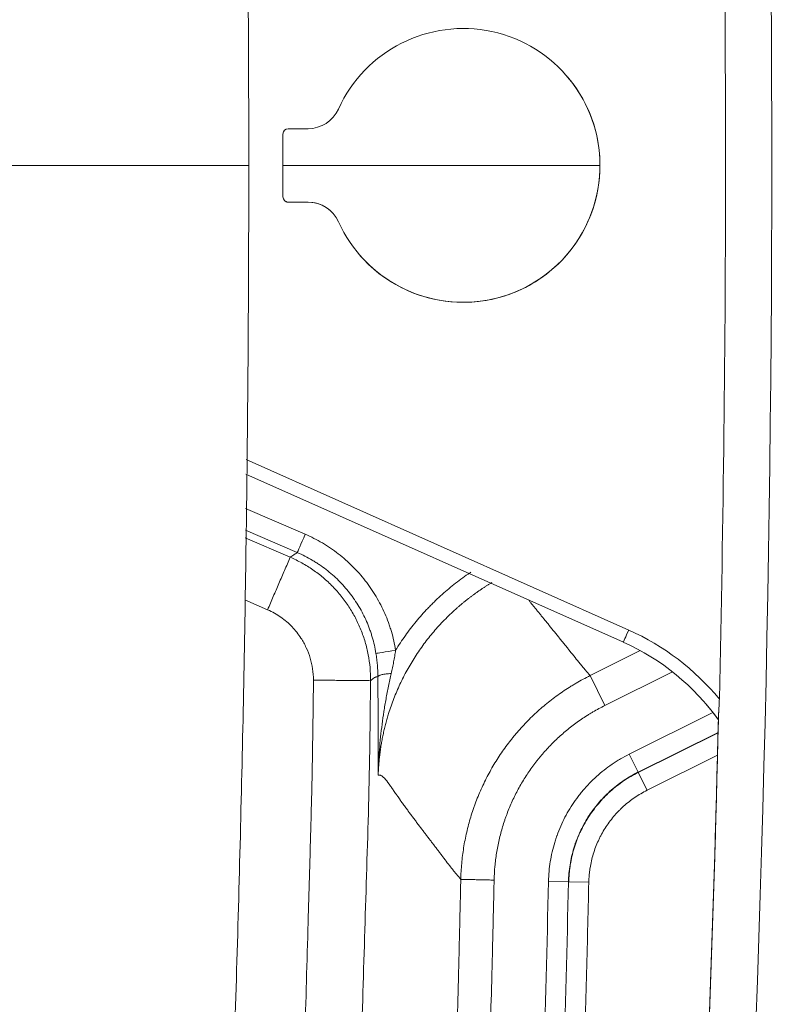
# Model space of a CAD drawing. Header units: millimetres. Extents: x 0 to 594, y 0 to 420.
# Tile 250 of 256: x 326 to 332, y 315 to 322. Entities that reach past the tile are written whole.
import ezdxf

# ---------------------------------------------------------------- set-up
doc = ezdxf.new("R2010")
doc.units = ezdxf.units.MM
doc.layers.add('1', color=7, linetype='Continuous', true_color=0xffffff)

msp = doc.modelspace()

# ---------------------------------------------------------------- linework, layer by layer
at = {"layer": '1', "color": 155, "linetype": 'Continuous', "lineweight": 13}
for p, q in [((328.3513, 321.5483), (328.2032, 321.5483)), ((328.1632, 321.5083), (328.1632, 321.0383)), ((330.5381, 321.2733), (328.1632, 321.2733)), ((328.2032, 320.9983), (328.3513, 320.9983)), ((328.2032, 320.9983), (328.2032, 320.9983)), ((328.2032, 320.9983), (328.3513, 320.9983)), ((328.3513, 320.9983), (328.3513, 320.9983)), ((328.5416, 320.9104), (328.5416, 320.9104)), ((327.8865, 319.0715), (330.7538, 317.7948)), ((330.7132, 317.7035), (327.8854, 318.9625)), ((327.883, 318.704), (328.3295, 318.5118)), ((328.2704, 318.3746), (327.8815, 318.542)), ((327.881, 318.4846), (328.2173, 318.3399)), ((327.8767, 318.0208), (328.0481, 317.947)), ((330.4646, 317.4536), (330.8405, 317.6405)), ((330.4646, 317.4536), (330.5757, 317.2302)), ((331.0816, 317.4816), (330.5757, 317.2302)), ((330.7571, 316.8651), (331.3845, 317.177)), ((331.4253, 317.1222), (331.4253, 317.1222)), ((331.423, 317.0288), (330.8238, 316.731)), ((330.8247, 316.7291), (331.4229, 317.0264)), ((330.8238, 316.731), (330.7571, 316.8651)), ((331.4187, 316.857), (330.8914, 316.5949)), ((330.8247, 316.7291), (330.8238, 316.731)), ((330.8247, 316.7291), (330.8914, 316.5949)), ((330.3023, 315.9097), (330.1525, 315.9132)), ((330.3044, 315.9097), (330.3023, 315.9097)), ((330.4542, 315.9063), (330.3044, 315.9097))]:
    msp.add_line(p, q, dxfattribs=at)
for centre, major_axis, ratio, start_param, end_param in [((158.175, 321.2733), (-133.255, -113.4377), 1, 2.311174, 2.561534), ((158.175, 321.2733), (132.9885, 113.2108), 1, 5.453802, 5.702091), ((158.175, 321.2733), (-132.227, -112.5626), 1, 2.317862, 2.554846), ((158.175, 321.2733), (-131.9632, -112.3381), 1, 2.413293, 2.459415), ((329.5132, 321.2733), (0.7805, 0.6644), 1, 2.860744, 8.29515), ((329.5132, 321.2733), (0.7805, 0.6644), 1, 3.141635, 6.283146), ((328.3513, 321.7983), (0.1904, 0.1621), 1, 4.007151, 5.153557), ((328.2032, 321.5083), (-0.0305, -0.0259), 1, 4.007151, 5.577947), ((328.2032, 321.0383), (-0.0305, -0.0259), 1, 5.577947, 7.148743), ((328.2032, 321.0383), (0.0305, 0.0259), 1, 3.141593, 4.007151), ((328.3513, 320.7483), (-0.1904, -0.1621), 1, 3.141596, 4.007151), ((328.3513, 320.7483), (0.1904, 0.1621), 1, 6.002337, 7.148743), ((328.3295, 318.5118), (0.0593, 0.1378), 0.000004, 1.570794, 3.05), ((330.7538, 317.7948), (0.0407, 0.0914), 0.000004, 3.141591, 4.712387), ((330.0014, 316.1048), (-1.4087, -1.1992), 1, 3.122681, 3.588271), ((329.007, 317.6435), (-0.1481, -0.024), 0.000004, 4.712391, 6.179115), ((330.0014, 316.1048), (1.3325, 1.1344), 1, 6.198341, 6.729864), ((330.0014, 316.1048), (-1.3325, -1.1344), 1, 3.056749, 3.141593), ((158.175, 321.2733), (131.9605, 112.3357), 1, 5.499798, 5.554119), ((158.175, 321.2733), (-131.9605, -112.3357), 1, 2.358207, 2.412399)]:
    msp.add_ellipse(centre, major_axis=major_axis, ratio=ratio, start_param=start_param, end_param=end_param, dxfattribs=at)
for points, knots in [([(327.9067, 321.2733), (327.9067, 321.9873), (327.901, 323.0583), (327.8866, 324.1292), (327.8751, 324.8432), (327.8685, 325.2001), (327.8455, 326.2709), (327.8168, 327.3415), (327.7733, 328.5902), (327.7525, 329.1253), (327.7382, 329.482), (327.7308, 329.6604), (327.6926, 330.5521), (327.641, 331.6218), (327.5708, 332.8693), (327.5385, 333.4039), (327.5165, 333.7602), (327.5053, 333.9384), (327.4022, 335.5416), (327.2952, 336.9655), (327.173, 338.3884)], [0, 0, 0, 0, 0.125, 0.1875, 0.1875, 0.25, 0.25, 0.375, 0.4375, 0.46875, 0.46875, 0.5, 0.5, 0.625, 0.6875, 0.71875, 0.71875, 0.75, 0.75, 1, 1, 1, 1]), ([(327.173, 304.1583), (327.2952, 305.5811), (327.4022, 307.005), (327.5053, 308.6083), (327.5165, 308.7864), (327.5385, 309.1427), (327.5708, 309.6773), (327.641, 310.9248), (327.6926, 311.9945), (327.7308, 312.8862), (327.7382, 313.0646), (327.7525, 313.4213), (327.7733, 313.9564), (327.8168, 315.2051), (327.8455, 316.2757), (327.8685, 317.3465), (327.8751, 317.7035), (327.8866, 318.4174), (327.901, 319.4883), (327.9067, 320.5593), (327.9067, 321.2733)], [0, 0, 0, 0, 0.25, 0.25, 0.28125, 0.28125, 0.3125, 0.375, 0.5, 0.5, 0.53125, 0.53125, 0.5625, 0.625, 0.75, 0.75, 0.8125, 0.8125, 0.875, 1, 1, 1, 1]), ([(328.3295, 318.5118), (328.3517, 318.5022), (328.3953, 318.4818), (328.4375, 318.4587), (328.4686, 318.4403), (328.4789, 318.4341), (328.4942, 318.4244), (328.4993, 318.4211), (328.5093, 318.4145), (328.5344, 318.3978), (328.578, 318.3662), (328.6332, 318.3208), (328.6853, 318.272), (328.7181, 318.2373), (328.7499, 318.2015), (328.7652, 318.183), (328.7875, 318.1545), (328.7947, 318.1449), (328.8089, 318.1255), (328.8158, 318.1157), (328.8361, 318.086), (328.8617, 318.0458), (328.8963, 317.9833), (328.9269, 317.9188), (328.9447, 317.8743), (328.9549, 317.8461), (328.957, 317.8404), (328.9609, 317.829), (328.9628, 317.8233), (328.9685, 317.8061), (328.972, 317.7946), (328.9822, 317.7601), (328.9942, 317.7138), (329.0033, 317.667), (329.0071, 317.6435)], [0, 0, 0, 0, 0.0625, 0.125, 0.125, 0.15625, 0.15625, 0.171875, 0.171875, 0.1875, 0.25, 0.3125, 0.375, 0.4375, 0.4375, 0.5, 0.5, 0.53125, 0.53125, 0.5625, 0.5625, 0.625, 0.6875, 0.75, 0.8125, 0.8125, 0.828125, 0.828125, 0.84375, 0.84375, 0.875, 0.875, 0.9375, 1, 1, 1, 1]), ([(328.2173, 318.3399), (328.226, 318.3457), (328.2347, 318.3515), (328.2479, 318.3602), (328.2524, 318.3631), (328.2614, 318.3689), (328.2659, 318.3717), (328.2704, 318.3746)], [0, 0, 0, 0, 0.5, 0.5, 0.75, 0.75, 1, 1, 1, 1]), ([(328.2173, 318.3399), (328.2466, 318.3262), (328.3054, 318.2988), (328.3879, 318.247), (328.4654, 318.1881), (328.5367, 318.1218), (328.6012, 318.0489), (328.6584, 317.9699), (328.7076, 317.8858), (328.7484, 317.7972), (328.7805, 317.705), (328.8032, 317.6101), (328.8173, 317.5134), (328.8186, 317.4483), (328.8193, 317.4157)], [0, 0, 0, 0, 0.083193, 0.166391, 0.2496, 0.332826, 0.416076, 0.499355, 0.58267, 0.666027, 0.749432, 0.832892, 0.916412, 1, 1, 1, 1]), ([(328.8598, 317.6197), (328.8564, 317.6404), (328.8485, 317.6815), (328.8379, 317.7219), (328.8291, 317.752), (328.826, 317.762), (328.8211, 317.777), (328.8194, 317.7819), (328.816, 317.7918), (328.8072, 317.8164), (328.7898, 317.8599), (328.7632, 317.916), (328.7331, 317.9702), (328.7108, 318.0051), (328.6932, 318.0309), (328.6842, 318.0436), (328.6748, 318.0562), (328.6685, 318.0646), (328.6653, 318.0687), (328.6492, 318.0894), (328.6225, 318.1214), (328.5797, 318.1666), (328.5344, 318.2089), (328.4864, 318.2483), (328.4527, 318.2727), (328.4311, 318.2873), (328.4267, 318.2902), (328.418, 318.296), (328.4136, 318.2988), (328.4003, 318.3072), (328.3913, 318.3126), (328.3643, 318.3285), (328.3276, 318.3486), (328.2897, 318.3663), (328.2704, 318.3746)], [0, 0, 0, 0, 0.0625, 0.125, 0.125, 0.15625, 0.15625, 0.171875, 0.171875, 0.1875, 0.25, 0.3125, 0.375, 0.4375, 0.4375, 0.46875, 0.484375, 0.484375, 0.5, 0.5, 0.5625, 0.625, 0.6875, 0.75, 0.8125, 0.8125, 0.828125, 0.828125, 0.84375, 0.84375, 0.875, 0.875, 0.9375, 1, 1, 1, 1]), ([(329.0071, 317.6435), (329.0301, 317.681), (329.0787, 317.7541), (329.1323, 317.8238), (329.1884, 317.8917), (329.2178, 317.9248), (329.2522, 317.961), (329.2561, 317.965), (329.2638, 317.973), (329.2677, 317.977), (329.2794, 317.9889), (329.303, 318.0124), (329.3271, 318.0352), (329.376, 318.0798), (329.4096, 318.1084), (329.4784, 318.1629), (329.5202, 318.1937), (329.5632, 318.2228), (329.5699, 318.2273)], [0, 0, 0, 0, 0.161744, 0.323487, 0.323487, 0.485231, 0.485231, 0.505449, 0.505449, 0.525667, 0.525667, 0.566103, 0.646974, 0.646974, 0.808718, 0.808718, 0.970462, 1, 1, 1, 1]), ([(329.7281, 318.1501), (329.7245, 318.148), (329.7149, 318.1423), (329.6996, 318.1329), (329.6822, 318.1219), (329.665, 318.1108), (329.648, 318.0995), (329.6311, 318.088), (329.6144, 318.0764), (329.5979, 318.0645), (329.5816, 318.0526), (329.5654, 318.0405), (329.5494, 318.0282), (329.5336, 318.0157), (329.518, 318.0032), (329.5026, 317.9904), (329.4874, 317.9776), (329.4723, 317.9646), (329.4327, 317.9296), (329.3709, 317.8704), (329.2914, 317.7832), (329.2185, 317.6915), (329.152, 317.5953), (329.0919, 317.4947), (329.0386, 317.3899), (328.9924, 317.2816), (328.9623, 317.1954), (328.9436, 317.1333), (328.9334, 317.0962), (328.9239, 317.0587), (328.9153, 317.0208), (328.9074, 316.9827), (328.9004, 316.9442), (328.8942, 316.9054), (328.8889, 316.8664), (328.8844, 316.8271), (328.8808, 316.7876), (328.8781, 316.7479), (328.877, 316.7213), (328.8765, 316.708)], [0, 0, 0, 0, 0.007278, 0.019076, 0.030845, 0.042584, 0.054295, 0.065976, 0.077629, 0.089252, 0.100846, 0.112411, 0.123947, 0.135454, 0.146932, 0.158381, 0.1698, 0.18119, 0.192552, 0.260553, 0.328068, 0.395094, 0.461633, 0.528857, 0.596138, 0.663476, 0.730867, 0.752845, 0.774904, 0.797046, 0.819269, 0.841574, 0.863962, 0.886431, 0.908981, 0.931614, 0.954328, 0.977123, 1, 1, 1, 1]), ([(330.0032, 318.0195), (330.0077, 318.0138), (330.0123, 318.0082), (330.0226, 317.9956), (330.0283, 317.9885), (330.0398, 317.9744), (330.0456, 317.9674), (330.057, 317.9533), (330.0628, 317.9463), (330.0742, 317.9322), (330.08, 317.9252), (330.0914, 317.9111), (330.0972, 317.9041), (330.1086, 317.89), (330.1143, 317.8829), (330.12, 317.8759)], [0, 0, 0, 0, 0.117323, 0.117323, 0.264435, 0.264435, 0.411548, 0.411548, 0.558661, 0.558661, 0.705774, 0.705774, 0.852887, 0.852887, 1, 1, 1, 1]), ([(328.0481, 317.947), (328.0654, 317.9387), (328.0996, 317.9223), (328.1473, 317.8917), (328.1913, 317.8574), (328.2313, 317.8195), (328.267, 317.7786), (328.304, 317.7272), (328.3396, 317.663), (328.3689, 317.5858), (328.3878, 317.504), (328.3904, 317.4484), (328.3917, 317.4198)], [0, 0, 0, 0, 0.086369, 0.170966, 0.254879, 0.337794, 0.419238, 0.499577, 0.623125, 0.749174, 0.870997, 1, 1, 1, 1]), ([(330.12, 317.8759), (330.1265, 317.8679), (330.1329, 317.86), (330.1458, 317.8441), (330.1522, 317.8361), (330.1715, 317.8123), (330.1844, 317.7964), (330.2102, 317.7646), (330.2231, 317.7487), (330.2424, 317.7248), (330.2489, 317.7169), (330.2617, 317.701), (330.2682, 317.693), (330.281, 317.6771), (330.2875, 317.6692), (330.3002, 317.6532), (330.3066, 317.6453), (330.3258, 317.6213), (330.3385, 317.6054), (330.3641, 317.5735), (330.377, 317.5576), (330.3965, 317.5338), (330.403, 317.5259), (330.4162, 317.5101), (330.4228, 317.5023), (330.4294, 317.4944)], [0, 0, 0, 0, 0.0625, 0.0625, 0.125, 0.125, 0.25, 0.25, 0.375, 0.375, 0.4375, 0.4375, 0.5, 0.5, 0.5625, 0.5625, 0.625, 0.625, 0.75, 0.75, 0.875, 0.875, 0.9375, 0.9375, 1, 1, 1, 1]), ([(329.0071, 317.6435), (329.0049, 317.6289), (329.0026, 317.6142), (328.9977, 317.5851), (328.995, 317.5705), (328.9894, 317.5416), (328.9865, 317.5271), (328.9804, 317.4982), (328.9772, 317.4838), (328.974, 317.4695)], [0, 0, 0, 0, 0.25, 0.25, 0.5, 0.5, 0.75, 0.75, 1, 1, 1, 1]), ([(328.8744, 317.4469), (328.8743, 317.4756), (328.873, 317.5043), (328.8693, 317.5474), (328.8678, 317.5618), (328.8642, 317.5907), (328.8621, 317.6052), (328.8598, 317.6197)], [0, 0, 0, 0, 0.5, 0.5, 0.75, 0.75, 1, 1, 1, 1]), ([(328.3917, 317.4198), (328.3899, 317.2731), (328.3865, 316.9798), (328.3784, 316.54), (328.3678, 316.1735), (328.3594, 315.8803), (328.3468, 315.4406), (328.3283, 314.7809), (328.2993, 313.8596), (328.2649, 312.8965), (328.2176, 311.7243), (328.1639, 310.5694), (328.1049, 309.4486), (328.0535, 308.5454), (327.9946, 307.6924), (327.93, 306.8087), (327.8627, 305.9561), (327.7834, 305.0189), (327.7081, 304.1816), (327.6522, 303.5976), (327.63, 303.3661)], [0, 0, 0, 0, 0.03125, 0.062499, 0.093749, 0.109374, 0.124999, 0.187499, 0.249999, 0.321428, 0.392856, 0.499994, 0.567785, 0.632032, 0.692761, 0.749995, 0.82085, 0.874995, 0.950431, 1, 1, 1, 1]), ([(328.8193, 317.4157), (328.8239, 317.4195), (328.8284, 317.4233), (328.8375, 317.4304), (328.842, 317.4337), (328.8489, 317.4379), (328.8512, 317.4392), (328.854, 317.4406), (328.8546, 317.4409), (328.8557, 317.4415), (328.8563, 317.4417), (328.858, 317.4425), (328.8592, 317.4429), (328.865, 317.445), (328.8697, 317.4461), (328.8744, 317.4469)], [0, 0, 0, 0, 0.25, 0.25, 0.5, 0.5, 0.625, 0.625, 0.65625, 0.65625, 0.6875, 0.6875, 0.75, 0.75, 1, 1, 1, 1]), ([(328.974, 317.4695), (328.9673, 317.469), (328.9607, 317.4685), (328.9481, 317.4673), (328.942, 317.4667), (328.9305, 317.4652), (328.925, 317.4644), (328.9147, 317.4626), (328.9099, 317.4617), (328.9012, 317.4597), (328.8972, 317.4586), (328.8901, 317.4565), (328.887, 317.4553), (328.8817, 317.453), (328.8796, 317.4518), (328.8762, 317.4494), (328.8751, 317.4481), (328.8744, 317.4469)], [0, 0, 0, 0, 0.125, 0.125, 0.25, 0.25, 0.375, 0.375, 0.5, 0.5, 0.625, 0.625, 0.75, 0.75, 0.875, 0.875, 1, 1, 1, 1]), ([(328.8765, 316.708), (328.8765, 316.7118), (328.8766, 316.7155), (328.8766, 316.723), (328.8767, 316.7342), (328.8768, 316.7454), (328.877, 316.7678), (328.8771, 316.7827), (328.8773, 316.8276), (328.8773, 316.8576), (328.8773, 316.9178), (328.8772, 316.9781), (328.8769, 317.039), (328.8765, 317.1003), (328.8763, 317.1311), (328.8758, 317.1932), (328.8756, 317.2245), (328.8753, 317.2639), (328.8752, 317.2718), (328.8751, 317.2876), (328.875, 317.3114), (328.8748, 317.3352), (328.8746, 317.3829), (328.8744, 317.4148), (328.8744, 317.4469)], [0, 0, 0, 0, 0.015625, 0.015625, 0.03125, 0.0625, 0.0625, 0.125, 0.125, 0.25, 0.25, 0.375, 0.5, 0.5, 0.625, 0.625, 0.75, 0.75, 0.78125, 0.78125, 0.8125, 0.875, 0.875, 1, 1, 1, 1]), ([(328.974, 317.4695), (328.9668, 317.4378), (328.9599, 317.4062), (328.947, 317.3429), (328.9409, 317.3112), (328.9324, 317.2637), (328.9296, 317.2478), (328.9243, 317.2161), (328.9217, 317.2002), (328.9143, 317.1527), (328.9098, 317.121), (328.9016, 317.0576), (328.8979, 317.0259), (328.8913, 316.9624), (328.8884, 316.9307), (328.8836, 316.8672), (328.8815, 316.8354), (328.8792, 316.7877), (328.8785, 316.7717), (328.8776, 316.7479), (328.8773, 316.7399), (328.8769, 316.724), (328.8767, 316.716), (328.8765, 316.708)], [0, 0, 0, 0, 0.125, 0.125, 0.25, 0.25, 0.3125, 0.3125, 0.375, 0.375, 0.5, 0.5, 0.625, 0.625, 0.75, 0.75, 0.875, 0.875, 0.9375, 0.9375, 0.96875, 0.96875, 1, 1, 1, 1]), ([(329.4953, 315.9283), (329.4962, 315.9682), (329.4985, 316.0079), (329.5057, 316.0866), (329.5155, 316.1649), (329.5306, 316.2422), (329.5483, 316.3189), (329.5584, 316.357), (329.5756, 316.4138), (329.5817, 316.4327), (329.5913, 316.4609), (329.5962, 316.475), (329.6013, 316.489), (329.6048, 316.4984), (329.6065, 316.5031), (329.6224, 316.545), (329.6378, 316.5817), (329.6708, 316.6536), (329.7061, 316.7241), (329.7659, 316.8259), (329.8104, 316.891), (329.8456, 316.9389), (329.8576, 316.9546), (329.876, 316.978), (329.8853, 316.9897), (329.8948, 317.0012), (329.9012, 317.0089), (329.9044, 317.0127), (329.9334, 317.047), (329.96, 317.0764), (330.0151, 317.1332), (330.0718, 317.188), (330.1622, 317.264), (330.2258, 317.3107), (330.2749, 317.3441), (330.2915, 317.355), (330.3167, 317.3709), (330.3293, 317.3788), (330.3421, 317.3865), (330.3507, 317.3916), (330.355, 317.3942), (330.3937, 317.4169), (330.4288, 317.4358), (330.4646, 317.4536)], [0, 0, 0, 0, 0.0625, 0.0625, 0.125, 0.1875, 0.1875, 0.25, 0.25, 0.28125, 0.28125, 0.296875, 0.304688, 0.304688, 0.3125, 0.3125, 0.375, 0.375, 0.4375, 0.5, 0.5625, 0.5625, 0.59375, 0.59375, 0.609375, 0.617188, 0.617188, 0.625, 0.625, 0.6875, 0.6875, 0.75, 0.8125, 0.875, 0.875, 0.90625, 0.90625, 0.921875, 0.929688, 0.929688, 0.9375, 0.9375, 1, 1, 1, 1]), ([(328.0465, 303.2811), (328.1425, 304.2684), (328.2311, 305.2583), (328.3591, 306.8663), (328.4046, 307.4854), (328.4897, 308.7262), (328.5234, 309.3477), (328.5887, 310.5871), (328.6182, 311.2077), (328.6718, 312.4484), (328.6958, 313.0689), (328.7282, 313.9995), (328.7382, 314.3098), (328.7576, 314.9298), (328.7669, 315.2396), (328.7857, 315.8592), (328.7958, 316.1675), (328.8129, 316.7931), (328.816, 317.1054), (328.8193, 317.4157)], [0, 0, 0, 0, 0.210342, 0.210342, 0.341952, 0.341952, 0.473561, 0.473561, 0.605171, 0.605171, 0.736781, 0.736781, 0.802585, 0.802585, 0.86839, 0.86839, 0.934195, 0.934195, 1, 1, 1, 1]), ([(331.4258, 317.1443), (331.4259, 317.1485), (331.4261, 317.153), (331.4266, 317.1625), (331.4269, 317.1675), (331.4273, 317.174), (331.4274, 317.1753), (331.4275, 317.1779), (331.4276, 317.1793), (331.4279, 317.1833), (331.4281, 317.186), (331.4286, 317.1943), (331.429, 317.1999), (331.4297, 317.2113), (331.43, 317.2171), (331.4305, 317.2259), (331.4308, 317.2303), (331.431, 317.2348), (331.4311, 317.2378), (331.4312, 317.2393), (331.4315, 317.2469), (331.4318, 317.2529), (331.4322, 317.265), (331.4324, 317.2711), (331.4325, 317.2771)], [0, 0, 0, 0, 0.125, 0.125, 0.25, 0.25, 0.28125, 0.28125, 0.3125, 0.3125, 0.375, 0.375, 0.5, 0.5, 0.625, 0.625, 0.6875, 0.71875, 0.71875, 0.75, 0.75, 0.875, 0.875, 1, 1, 1, 1]), ([(330.5757, 317.2302), (330.545, 317.2149), (330.5149, 317.1987), (330.4817, 317.1792), (330.478, 317.177), (330.4707, 317.1726), (330.4597, 317.166), (330.4344, 317.1503), (330.413, 317.1363), (330.371, 317.1076), (330.3164, 317.0677), (330.239, 317.0025), (330.1903, 316.9555), (330.1431, 316.9069), (330.1203, 316.8816), (330.0955, 316.8522), (330.0927, 316.8489), (330.0873, 316.8424), (330.0791, 316.8325), (330.0605, 316.8092), (330.045, 316.7889), (330.0149, 316.7479), (329.9768, 316.692), (329.9255, 316.6048), (329.8952, 316.5443), (329.867, 316.4827), (329.8538, 316.4513), (329.8402, 316.4153), (329.8387, 316.4113), (329.8358, 316.4033), (329.8314, 316.3912), (329.8215, 316.3631), (329.8137, 316.3388), (329.799, 316.2901), (329.7816, 316.2247), (329.7623, 316.1254), (329.7539, 316.0583), (329.7477, 315.9908), (329.7458, 315.9568), (329.745, 315.9226)], [0, 0, 0, 0, 0.0625, 0.0625, 0.070312, 0.070312, 0.078125, 0.09375, 0.125, 0.125, 0.1875, 0.25, 0.3125, 0.3125, 0.375, 0.375, 0.382812, 0.382812, 0.390625, 0.40625, 0.4375, 0.4375, 0.5, 0.5625, 0.625, 0.625, 0.6875, 0.6875, 0.695312, 0.695312, 0.703125, 0.71875, 0.75, 0.75, 0.8125, 0.875, 0.9375, 0.9375, 1, 1, 1, 1]), ([(331.4258, 317.1443), (331.4257, 317.1411), (331.4256, 317.1381), (331.4255, 317.1341), (331.4255, 317.1328), (331.4255, 317.131), (331.4255, 317.1305), (331.4254, 317.1294), (331.4254, 317.1288), (331.4254, 317.1264), (331.4253, 317.1248), (331.4253, 317.1232), (331.4253, 317.1228), (331.4253, 317.1224), (331.4253, 317.1223), (331.4253, 317.1222), (331.4253, 317.1222), (331.4253, 317.1222)], [0, 0, 0, 0, 0.252135, 0.252135, 0.378202, 0.378202, 0.441236, 0.441236, 0.504269, 0.504269, 0.756404, 0.756404, 0.882471, 0.882471, 0.945505, 0.945505, 1, 1, 1, 1]), ([(330.1525, 315.9132), (330.1537, 315.963), (330.1581, 316.0121), (330.1736, 316.1093), (330.1847, 316.1573), (330.2027, 316.2165), (330.2065, 316.2284), (330.2115, 316.2431), (330.2125, 316.246), (330.2146, 316.2519), (330.2177, 316.2607), (330.2209, 316.2694), (330.2319, 316.2984), (330.2414, 316.3211), (330.2619, 316.3659), (330.2838, 316.4098), (330.3087, 316.4521), (330.3351, 316.4937), (330.349, 316.514), (330.371, 316.5439), (330.3785, 316.5538), (330.3901, 316.5685), (330.394, 316.5733), (330.4018, 316.5829), (330.4058, 316.5877), (330.4258, 316.6114), (330.4589, 316.648), (330.4942, 316.6821), (330.5306, 316.715), (330.5682, 316.7467), (330.608, 316.7759), (330.6387, 316.7968), (330.6491, 316.8036), (330.6701, 316.8169), (330.6807, 316.8234), (330.7129, 316.8422), (330.7348, 316.854), (330.7571, 316.8651)], [0, 0, 0, 0, 0.125, 0.125, 0.25, 0.25, 0.28125, 0.28125, 0.289062, 0.289062, 0.296875, 0.3125, 0.3125, 0.375, 0.375, 0.4375, 0.5, 0.5, 0.5625, 0.5625, 0.59375, 0.59375, 0.609375, 0.609375, 0.625, 0.625, 0.6875, 0.75, 0.75, 0.8125, 0.875, 0.875, 0.90625, 0.90625, 0.9375, 0.9375, 1, 1, 1, 1]), ([(328.8765, 316.708), (328.8786, 316.7081), (328.8806, 316.7082), (328.8844, 316.7082), (328.8863, 316.7082), (328.889, 316.708), (328.8899, 316.7079), (328.8916, 316.7076), (328.8925, 316.7074), (328.895, 316.7068), (328.8967, 316.7063), (328.9015, 316.7042), (328.9046, 316.7023), (328.9105, 316.6977), (328.9135, 316.6949), (328.918, 316.6904), (328.9195, 316.6888), (328.9214, 316.6868), (328.9218, 316.6864), (328.9226, 316.6856), (328.9237, 316.6843), (328.9249, 316.683), (328.9289, 316.6787), (328.9321, 316.6751), (328.9386, 316.6675), (328.9418, 316.6636), (328.9467, 316.6574), (328.9491, 316.6543), (328.9515, 316.6511), (328.9527, 316.6495), (328.9531, 316.6489), (328.9539, 316.6478), (328.9607, 316.6386), (328.9673, 316.6289), (328.9751, 316.6175), (328.9774, 316.614), (328.9798, 316.6106), (328.9813, 316.6083), (328.9821, 316.6071), (328.9861, 316.6014), (328.9956, 316.5877), (329.0051, 316.5742), (329.0123, 316.5641), (329.0131, 316.5629), (329.0147, 316.5607), (329.017, 316.5573), (329.0226, 316.5494), (329.0305, 316.5381), (329.0368, 316.5291), (329.0416, 316.5224), (329.0432, 316.5202), (329.0464, 316.5157), (329.0543, 316.5045), (329.0623, 316.4934), (329.0719, 316.4802), (329.0751, 316.4758), (329.0815, 316.467), (329.0879, 316.4582), (329.0959, 316.4473), (329.1007, 316.4407), (329.1039, 316.4364), (329.1055, 316.4342), (329.1135, 316.4234), (329.1215, 316.4126), (329.1295, 316.4019), (329.1327, 316.3976), (329.1343, 316.3954), (329.1391, 316.389), (329.1487, 316.3762), (329.1582, 316.3635), (329.171, 316.3465), (329.1774, 316.338), (329.1838, 316.3296)], [0, 0, 0, 0, 0.015625, 0.015625, 0.03125, 0.03125, 0.039063, 0.039063, 0.046875, 0.046875, 0.0625, 0.0625, 0.09375, 0.09375, 0.125, 0.125, 0.140625, 0.140625, 0.144531, 0.144531, 0.148438, 0.15625, 0.15625, 0.1875, 0.1875, 0.21875, 0.21875, 0.234375, 0.242188, 0.242188, 0.246094, 0.246094, 0.25, 0.3125, 0.3125, 0.328125, 0.335938, 0.335938, 0.34375, 0.34375, 0.375, 0.4375, 0.4375, 0.445313, 0.445313, 0.453125, 0.46875, 0.5, 0.53125, 0.53125, 0.546875, 0.546875, 0.5625, 0.625, 0.625, 0.65625, 0.65625, 0.6875, 0.71875, 0.734375, 0.734375, 0.75, 0.75, 0.8125, 0.828125, 0.828125, 0.84375, 0.84375, 0.875, 0.9375, 0.9375, 1, 1, 1, 1]), ([(330.8238, 316.731), (330.8226, 316.7304), (330.8214, 316.7298), (330.819, 316.7286), (330.8154, 316.7268), (330.807, 316.7225), (330.7904, 316.7137), (330.7764, 316.7058), (330.7579, 316.695), (330.7487, 316.6894), (330.7306, 316.6779), (330.7216, 316.672), (330.6951, 316.654), (330.6608, 316.6288), (330.6284, 316.6015), (330.597, 316.5731), (330.5665, 316.5436), (330.538, 316.5121), (330.5207, 316.4916), (330.5173, 316.4875), (330.5105, 316.4792), (330.5072, 316.475), (330.4972, 316.4624), (330.4907, 316.4539), (330.4718, 316.4281), (330.4597, 316.4105), (330.437, 316.3747), (330.4155, 316.3382), (330.3966, 316.3003), (330.3789, 316.2617), (330.3707, 316.242), (330.3613, 316.217), (330.3585, 316.2095), (330.3558, 316.2019), (330.354, 316.1969), (330.3531, 316.1943), (330.3488, 316.1816), (330.3455, 316.1714), (330.33, 316.1203), (330.3109, 316.0375), (330.3033, 315.9527), (330.3023, 315.9097)], [0, 0, 0, 0, 0.003906, 0.003906, 0.007812, 0.015625, 0.03125, 0.0625, 0.0625, 0.09375, 0.09375, 0.125, 0.125, 0.1875, 0.25, 0.25, 0.3125, 0.375, 0.375, 0.390625, 0.390625, 0.40625, 0.40625, 0.4375, 0.4375, 0.5, 0.5, 0.5625, 0.625, 0.625, 0.6875, 0.6875, 0.703125, 0.710938, 0.710938, 0.71875, 0.71875, 0.75, 0.75, 0.875, 1, 1, 1, 1]), ([(330.3044, 315.9097), (330.3045, 315.9124), (330.3045, 315.9151), (330.3047, 315.9204), (330.305, 315.9285), (330.3059, 315.9472), (330.3071, 315.9632), (330.3085, 315.9792), (330.3091, 315.9846), (330.3102, 315.9952), (330.3121, 316.0112), (330.3143, 316.027), (330.3227, 316.0795), (330.3323, 316.1207), (330.3508, 316.1814), (330.3576, 316.2015), (330.3727, 316.2412), (330.3809, 316.2609), (330.3909, 316.2828), (330.3921, 316.2852), (330.3943, 316.2901), (330.3978, 316.2974), (330.406, 316.3141), (330.4134, 316.3283), (330.4286, 316.3563), (330.4394, 316.3746), (330.4621, 316.4102), (330.486, 316.4451), (330.5123, 316.4783), (330.5397, 316.5108), (330.554, 316.5266), (330.5726, 316.5459), (330.5764, 316.5497), (330.5839, 316.5572), (330.5954, 316.5685), (330.607, 316.5793), (330.6307, 316.6007), (330.6631, 316.6279), (330.7143, 316.6653), (330.768, 316.6993), (330.8055, 316.7195), (330.8247, 316.7291)], [0, 0, 0, 0, 0.007813, 0.007813, 0.015625, 0.03125, 0.0625, 0.0625, 0.078125, 0.078125, 0.09375, 0.125, 0.125, 0.25, 0.25, 0.3125, 0.3125, 0.375, 0.375, 0.382813, 0.382813, 0.390625, 0.40625, 0.4375, 0.4375, 0.5, 0.5, 0.5625, 0.625, 0.625, 0.6875, 0.6875, 0.703125, 0.703125, 0.71875, 0.75, 0.75, 0.8125, 0.875, 0.9375, 1, 1, 1, 1]), ([(330.8914, 316.5949), (330.8753, 316.5869), (330.8438, 316.5699), (330.7986, 316.5414), (330.7556, 316.5099), (330.7284, 316.487), (330.7085, 316.4691), (330.6987, 316.4599), (330.6891, 316.4505), (330.6827, 316.4442), (330.6795, 316.441), (330.6639, 316.4248), (330.6519, 316.4115), (330.6288, 316.3842), (330.6068, 316.3562), (330.5867, 316.327), (330.5676, 316.297), (330.5585, 316.2816), (330.5457, 316.2581), (330.5395, 316.2462), (330.5336, 316.2341), (330.5297, 316.226), (330.5278, 316.2219), (330.5184, 316.2014), (330.5115, 316.1849), (330.4989, 316.1515), (330.4931, 316.1346), (330.4776, 316.0836), (330.4675, 316.0403), (330.4606, 315.9915), (330.459, 315.9781), (330.4581, 315.9692), (330.4576, 315.9647), (330.4556, 315.9423), (330.4546, 315.9243), (330.4542, 315.9063)], [0, 0, 0, 0, 0.0625, 0.125, 0.1875, 0.25, 0.25, 0.28125, 0.296875, 0.296875, 0.3125, 0.3125, 0.375, 0.375, 0.4375, 0.5, 0.5, 0.5625, 0.5625, 0.59375, 0.609375, 0.609375, 0.625, 0.625, 0.6875, 0.6875, 0.75, 0.75, 0.875, 0.90625, 0.921875, 0.921875, 0.9375, 0.9375, 1, 1, 1, 1]), ([(329.1838, 316.3296), (329.1866, 316.3259), (329.1894, 316.3221), (329.195, 316.3147), (329.1978, 316.311), (329.2063, 316.2999), (329.2119, 316.2924), (329.2232, 316.2776), (329.2288, 316.2702), (329.2401, 316.2554), (329.2457, 316.2481), (329.257, 316.2333), (329.2627, 316.2259), (329.2739, 316.2112), (329.2796, 316.2039), (329.288, 316.1928), (329.2908, 316.1892), (329.2964, 316.1818), (329.3021, 316.1745), (329.3077, 316.1671), (329.3133, 316.1597), (329.3161, 316.1561), (329.3245, 316.145), (329.3301, 316.1376), (329.3413, 316.1228), (329.3468, 316.1154), (329.3636, 316.0932), (329.3748, 316.0784), (329.3972, 316.049), (329.4085, 316.0343), (329.4256, 316.0125), (329.4313, 316.0053), (329.4428, 315.9909), (329.4486, 315.9838), (329.4544, 315.9766)], [0, 0, 0, 0, 0.03125, 0.03125, 0.0625, 0.0625, 0.125, 0.125, 0.1875, 0.1875, 0.25, 0.25, 0.3125, 0.3125, 0.375, 0.375, 0.40625, 0.40625, 0.4375, 0.46875, 0.46875, 0.5, 0.5, 0.5625, 0.5625, 0.625, 0.625, 0.75, 0.75, 0.875, 0.875, 0.9375, 0.9375, 1, 1, 1, 1]), ([(329.4603, 315.9696), (329.466, 315.9626), (329.4718, 315.9557), (329.4835, 315.9419), (329.4894, 315.9351), (329.4953, 315.9283)], [0, 0, 0, 0, 0.5, 0.5, 1, 1, 1, 1]), ([(329.0774, 307.7474), (329.0948, 307.9616), (329.1117, 308.1759), (329.1377, 308.5156), (329.1471, 308.641), (329.1656, 308.8919), (329.1746, 309.0174), (329.2014, 309.3938), (329.2185, 309.6448), (329.2431, 310.0213), (329.2511, 310.1468), (329.2668, 310.3979), (329.2745, 310.5234), (329.2971, 310.9001), (329.3114, 311.1512), (329.3523, 311.9048), (329.3767, 312.4074), (329.4092, 313.1615), (329.4194, 313.4129), (329.4336, 313.7901), (329.4381, 313.9158), (329.4469, 314.1673), (329.4511, 314.2931), (329.4591, 314.5446), (329.463, 314.6704), (329.4704, 314.9219), (329.4739, 315.0477), (329.4789, 315.2364), (329.4813, 315.3307), (329.4836, 315.4251), (329.4851, 315.488), (329.4873, 315.5823), (329.4895, 315.6767), (329.4924, 315.8025), (329.4938, 315.8654), (329.4953, 315.9283)], [0, 0, 0, 0, 0.078702, 0.078702, 0.124767, 0.124767, 0.170832, 0.170832, 0.262962, 0.262962, 0.309026, 0.309026, 0.355091, 0.355091, 0.447221, 0.447221, 0.631481, 0.631481, 0.723611, 0.723611, 0.769675, 0.769675, 0.81574, 0.81574, 0.861805, 0.861805, 0.90787, 0.90787, 0.930903, 0.942419, 0.942419, 0.953935, 0.976968, 0.976968, 1, 1, 1, 1]), ([(329.745, 315.9226), (329.7435, 315.8595), (329.7421, 315.7965), (329.7392, 315.6704), (329.737, 315.5759), (329.7348, 315.4813), (329.7333, 315.4183), (329.731, 315.3237), (329.7285, 315.2292), (329.7235, 315.0401), (329.72, 314.9141), (329.7126, 314.6621), (329.7088, 314.5361), (329.7007, 314.2841), (329.6965, 314.1581), (329.6877, 313.9061), (329.6831, 313.7802), (329.6689, 313.4023), (329.6588, 313.1505), (329.6262, 312.395), (329.6017, 311.8916), (329.5607, 311.1367), (329.5464, 310.8851), (329.5238, 310.5078), (329.5161, 310.3821), (329.5004, 310.1306), (329.4923, 310.0048), (329.4677, 309.6277), (329.4505, 309.3763), (329.4238, 308.9992), (329.4056, 308.7479), (329.3867, 308.4966), (329.3612, 308.1626), (329.3448, 307.9543), (329.3279, 307.746)], [0, 0, 0, 0, 0.023086, 0.023086, 0.046171, 0.057714, 0.057714, 0.069257, 0.092342, 0.092342, 0.138514, 0.138514, 0.184685, 0.184685, 0.230856, 0.230856, 0.277027, 0.277027, 0.36937, 0.36937, 0.554055, 0.554055, 0.646397, 0.646397, 0.692569, 0.692569, 0.73874, 0.73874, 0.831082, 0.831082, 0.877254, 0.923425, 0.923425, 1, 1, 1, 1]), ([(329.4953, 315.9283), (329.4959, 315.9283), (329.4981, 315.9282), (329.5055, 315.9281), (329.5106, 315.9279), (329.5238, 315.9276), (329.5317, 315.9275), (329.5501, 315.927), (329.5605, 315.9268), (329.5835, 315.9263), (329.596, 315.926), (329.6228, 315.9254), (329.637, 315.925), (329.6665, 315.9244), (329.6819, 315.924), (329.7131, 315.9233), (329.729, 315.9229), (329.745, 315.9226)], [0, 0, 0, 0, 0.125, 0.125, 0.25, 0.25, 0.375, 0.375, 0.5, 0.5, 0.625, 0.625, 0.75, 0.75, 0.875, 0.875, 1, 1, 1, 1]), ([(329.737, 307.7469), (329.7636, 308.0759), (329.8074, 308.6439), (329.8478, 309.2121), (329.8804, 309.6902), (329.8961, 309.9293), (329.9413, 310.6466), (329.9689, 311.125), (330.0066, 311.8429), (330.0185, 312.0822), (330.0412, 312.5608), (330.0519, 312.8002), (330.0821, 313.5183), (330.0998, 313.9972), (330.1296, 314.9551), (330.1415, 315.4341), (330.1525, 315.9132)], [0, 0, 0, 0, 0.121092, 0.208982, 0.208982, 0.296873, 0.296873, 0.472655, 0.472655, 0.560546, 0.560546, 0.648437, 0.648437, 0.824218, 0.824218, 1, 1, 1, 1]), ([(330.3023, 315.9097), (330.2913, 315.4313), (330.2793, 314.9514), (330.2495, 313.9917), (330.2318, 313.5123), (330.1712, 312.0745), (330.121, 311.1164), (330.01, 309.3546), (329.9522, 308.5505), (329.8873, 307.7469)], [0, 0, 0, 0, 0.176033, 0.176033, 0.352066, 0.352066, 0.704132, 0.704132, 1, 1, 1, 1]), ([(330.4542, 315.9063), (330.4486, 315.6662), (330.4429, 315.4261), (330.4304, 314.9461), (330.4237, 314.706), (330.4013, 313.9861), (330.3836, 313.5062), (330.3432, 312.5467), (330.3205, 312.0671), (330.2828, 311.3478), (330.2696, 311.1081), (330.2419, 310.6286), (330.2274, 310.389), (330.1821, 309.67), (330.133, 308.9514), (330.0782, 308.2331), (330.0529, 307.9119), (330.0464, 307.83), (330.0398, 307.7482)], [0, 0, 0, 0, 0.088168, 0.088168, 0.176336, 0.176336, 0.352671, 0.352671, 0.529007, 0.529007, 0.617175, 0.617175, 0.705343, 0.705343, 0.881679, 0.969847, 0.969847, 1, 1, 1, 1])]:
    msp.add_open_spline(points, degree=3, knots=knots, dxfattribs=at)
msp.add_rational_spline([(327.9067, 321.2733), (327.6342, 321.2733), (326.0587, 321.2733)], [0.999089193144, 0.985677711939, 0.99882189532], degree=2, dxfattribs=at)
for points, degree in [([(328.2173, 318.3399), (328.0481, 317.947)], 1), ([(330.4294, 317.4944), (330.441, 317.4808), (330.4527, 317.4672), (330.4646, 317.4536)], 3), ([(328.8193, 317.4157), (328.3917, 317.4198)], 1), ([(329.4544, 315.9766), (329.4564, 315.9743), (329.4583, 315.9719), (329.4603, 315.9696)], 3)]:
    msp.add_open_spline(points, degree=degree, dxfattribs=at)

doc.saveas('drawing.dxf')
